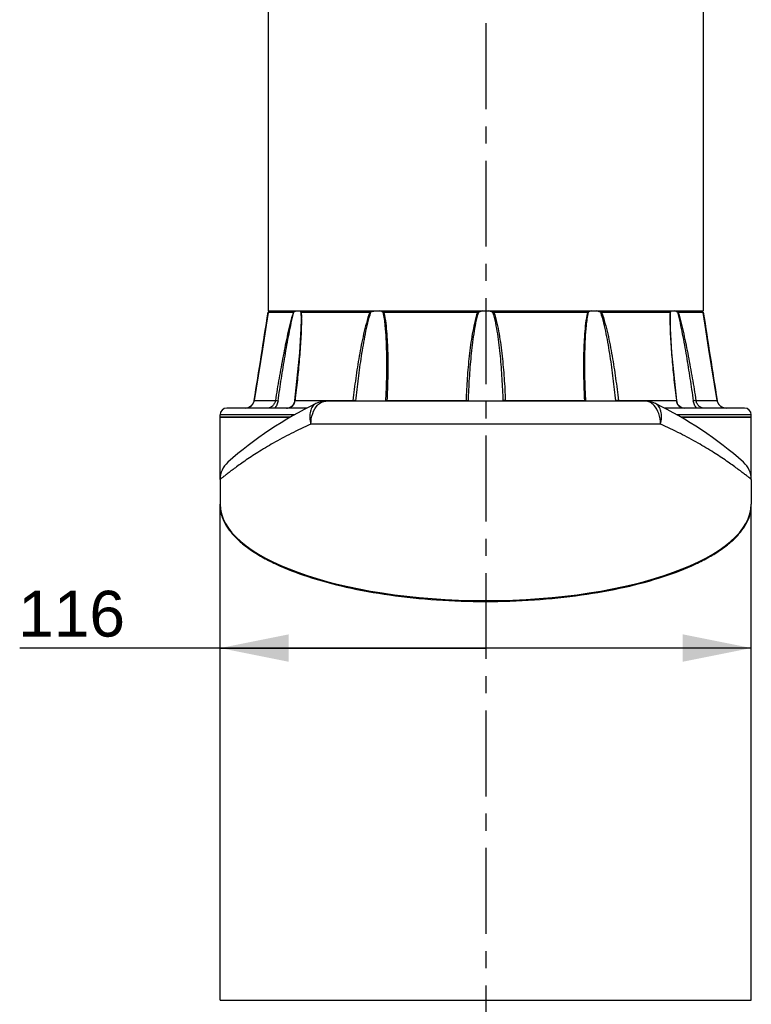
# Model space of a CAD drawing. Header units: millimetres. Extents: x 12 to 2508, y 25 to 1770.
# Tile 21 of 54: x 1840 to 2000, y 512 to 727. Entities that reach past the tile are written whole.
import ezdxf

# ---------------------------------------------------------------- set-up
doc = ezdxf.new("R2010")
doc.units = ezdxf.units.MM
doc.linetypes.add('CENTER', pattern=[0.6, 0.375, -0.075, 0.075, -0.075])
for name, color, linetype in [('ARM1_ABL15', 7, 'Continuous'), ('ARM1_PIPE_PBL16', 7, 'Continuous'), ('COVER_M_PBL56', 7, 'Continuous'), ('FLANGE_ARM1_PBL55', 7, 'Continuous'), ('HOLDER_M_PBL12', 7, 'Continuous'), ('HOLDER_M_PBL51', 7, 'Continuous'), ('MODULE_M_ABL11', 7, 'Continuous'), ('MODULE_M_ABL50', 7, 'Continuous'), ('오른쪽_7_VBL10', 7, 'Continuous')]:
    doc.layers.add(name, color=color, linetype=linetype)
doc.styles.get("Standard").update_dxf_attribs({"font": 'arial.ttf'})
doc.dimstyles.new('DIMSTYLE_6', dxfattribs={"dimtxt": 10, "dimasz": 15, "dimexe": 1, "dimexo": 0.5, "dimgap": 2.5, "dimtad": 1, "dimdsep": 46, "dimtxsty": 'Standard', "dimblk": '_FILLED', "dimblk1": '_FILLED', "dimblk2": '_FILLED', "dimcen": 0.09, "dimclrt": 134, "dimazin": 2, "dimtp": 0.3, "dimtm": 0.3, "dimtfac": 1, "dimtofl": 0, "dimtmove": 0, "dimatfit": 3, "dimldrblk": '_FILLED', "dimfxl": 1, "dimtolj": 1, "dimarcsym": 0})

# ---------------------------------------------------------------- blocks, each defined once
blk = doc.blocks.new('_FILLED')
at = {"color": 0, "linetype": 'ByBlock'}
blk.add_solid([(0, 0), (-1, 0.2), (-1, -0.2)], dxfattribs=at)
blk = doc.blocks.new('*D21')
at = {"color": 134, "transparency": 16777216}
for p, q in [((834.19, 985.96), (732.44, 985.96)), ((776.19, 985.96), (834.19, 985.96)), ((892.19, 985.96), (834.19, 985.96))]:
    blk.add_line(p, q, dxfattribs=at)
at = {"color": 134, "transparency": 16777216, "xscale": 15, "yscale": 15, "zscale": 15, "rotation": 180}
blk.add_blockref('_FILLED', (776.19, 985.96), dxfattribs=at)
at = {"color": 134, "transparency": 16777216, "xscale": 15, "yscale": 15, "zscale": 15}
blk.add_blockref('_FILLED', (892.19, 985.96), dxfattribs=at)
at = {"color": 134, "transparency": 16777216, "insert": (755.44, 998.46), "char_height": 10, "width": 23, "attachment_point": 3, "line_spacing_factor": 0.9}
blk.add_mtext('116', dxfattribs=at)
blk = doc.blocks.new('ARM1_PIPE_PBL16', base_point=(790.039, 998.228))
at = {"layer": 'ARM1_PIPE_PBL16', "color": 7}
for p, q in [((786.689, 1195.128), (786.689, 1059.528)), ((881.689, 1195.128), (881.689, 1059.528)), ((786.689, 1059.528), (881.689, 1059.528))]:
    blk.add_line(p, q, dxfattribs=at)
blk = doc.blocks.new('FLANGE_ARM1_PBL55', base_point=(834.19, 1047.45))
at = {"layer": 'FLANGE_ARM1_PBL55', "color": 7}
for p, q in [((792.15, 1059.23), (786.67, 1059.23)), ((786.67, 1059.23), (786.67, 1059.23)), ((786.73, 1059.29), (786.84, 1059.39)), ((786.84, 1059.39), (786.99, 1059.53)), ((793.87, 1057.78), (793.87, 1057.77)), ((808.89, 1059.23), (793.93, 1059.23)), ((832.41, 1059.23), (811.97, 1059.23)), ((856.41, 1059.23), (835.97, 1059.23)), ((874.45, 1059.23), (859.49, 1059.23)), ((874.51, 1057.78), (874.51, 1057.78)), ((881.7, 1059.23), (876.23, 1059.23)), ((881.39, 1059.53), (881.53, 1059.39)), ((881.53, 1059.39), (881.65, 1059.29)), ((881.7, 1059.23), (881.71, 1059.23)), ((812.54, 1047.55), (812.54, 1047.55)), ((855.84, 1047.55), (855.84, 1047.55)), ((795.14, 1038.33), (777.69, 1038.33)), ((781.65, 1038.33), (781.67, 1038.33)), ((783.56, 1039.67), (783.3, 1039.16)), ((783.65, 1040), (783.56, 1039.67)), ((812.34, 1039.95), (812.33, 1039.83)), ((856.05, 1039.83), (856.04, 1039.95)), ((890.69, 1038.33), (873.24, 1038.33)), ((885.07, 1039.17), (884.81, 1039.69)), ((885.08, 1039.16), (885.07, 1039.17)), ((776.19, 1036.33), (776.19, 1036.83)), ((776.19, 1036.33), (791.51, 1036.33)), ((876.88, 1036.33), (892.19, 1036.33)), ((892.19, 1036.33), (892.19, 1036.83))]:
    blk.add_line(p, q, dxfattribs=at)
at = {"layer": 'FLANGE_ARM1_PBL55', "color": 2}
for p, q in [((793.84, 1059.29), (793.87, 1057.78)), ((874.51, 1057.78), (874.53, 1059.29)), ((783.65, 1040), (788.28, 1040)), ((783.65, 1040), (783.65, 1040)), ((792.56, 1040), (805.21, 1040)), ((812.63, 1040), (829.9, 1040)), ((838.48, 1040), (855.75, 1040)), ((863.17, 1040), (875.82, 1040)), ((880.1, 1040), (884.73, 1040)), ((884.73, 1040), (884.73, 1040)), ((792.42, 1036.83), (776.19, 1036.83)), ((892.19, 1036.83), (875.95, 1036.83))]:
    blk.add_line(p, q, dxfattribs=at)
at = {"layer": 'FLANGE_ARM1_PBL55', "color": 7}
for points in [[(786.67, 1059.23), (786.25, 1056.46), (785.43, 1051.18), (783.65, 1040)], [(793.87, 1057.77), (793.83, 1055.72), (793.53, 1050.41), (792.47, 1039.98)], [(875.91, 1039.98), (874.85, 1050.4), (874.54, 1055.71), (874.51, 1057.78)], [(884.73, 1040), (882.95, 1051.14), (882.13, 1056.44), (881.71, 1059.23)], [(812.54, 1047.55), (812.53, 1045.99), (812.46, 1042.92), (812.34, 1039.95)], [(856.04, 1039.95), (855.92, 1042.91), (855.85, 1045.98), (855.84, 1047.55)], [(783.65, 1040), (783.57, 1039.69), (783.31, 1039.17), (782.92, 1038.76), (782.46, 1038.49), (781.95, 1038.35), (781.67, 1038.33)], [(792.47, 1039.98), (792.42, 1039.69), (792.23, 1039.17), (791.92, 1038.76), (791.5, 1038.48), (791.03, 1038.35), (790.72, 1038.33)], [(877.66, 1038.33), (877.37, 1038.35), (876.89, 1038.47), (876.48, 1038.74), (876.16, 1039.15), (875.97, 1039.67), (875.91, 1039.98)], [(886.71, 1038.33), (886.44, 1038.35), (885.94, 1038.48), (885.48, 1038.74), (885.09, 1039.15), (884.82, 1039.67), (884.73, 1040)]]:
    blk.add_lwpolyline(points, dxfattribs=at)
at = {"layer": 'FLANGE_ARM1_PBL55', "color": 2}
for centre, radius, start, end in [((-1110.19, 1347.93), 1918.7, 350.76492, 351.34623), ((746.04, 1057.79), 47.91, 359.9821, 0.1009), ((922.36, 1057.79), 47.94, 179.9011, 180.0178), ((2778.57, 1347.93), 1918.7, 188.65377, 189.23508), ((790.86, 1040.07), 1.72, 290.2834, 293.4277), ((789.93, 1040.32), 2.65, 352.2972, 353.1995), ((802.42, 1040.33), 2.8, 350.0366, 353.2763), ((805.04, 1035.99), 4.02, 82.9221, 85.4052), ((801.82, 1040.32), 4.05, 352.9471, 354.2971), ((806.41, 1040.28), 6.22, 355.8308, 357.4829), ((821.48, 1040.36), 8.43, 356.3381, 357.5581), ((817.51, 1040.34), 12.93, 357.7329, 358.1536), ((858.01, 1040.67), 20.08, 182.1502, 182.4194), ((846.9, 1040.36), 8.43, 182.4418, 183.6606), ((861.97, 1040.28), 6.22, 182.517, 184.1693), ((868.57, 1040.62), 6.09, 186.6354, 187.5293), ((863.34, 1035.99), 4.02, 94.599, 97.082), ((865.96, 1040.33), 2.8, 186.7236, 189.9633), ((878.45, 1040.32), 2.65, 186.8005, 187.7047)]:
    blk.add_arc(centre, radius, start, end, dxfattribs=at)
at = {"layer": 'FLANGE_ARM1_PBL55', "color": 7}
for centre, radius, start, end in [((834.18, 1055.41), 4.16, 98.1532, 111.3096), ((834.2, 1055.42), 4.15, 68.6703, 81.8669), ((777.69, 1036.83), 1.5, 90, 180), ((890.69, 1036.83), 1.5, 0, 90)]:
    blk.add_arc(centre, radius, start, end, dxfattribs=at)
for points, knots in [([(786.73, 1059.29), (786.71, 1059.27), (786.7, 1059.26), (786.68, 1059.24), (786.67, 1059.23), (786.67, 1059.23)], [0, 0, 0, 0, 0.697766, 0.908534, 1, 1, 1, 1]), ([(792.15, 1059.23), (792.18, 1059.23), (792.24, 1059.25), (792.3, 1059.27), (792.33, 1059.29)], [0, 0, 0, 0, 0.433396, 1, 1, 1, 1]), ([(793.02, 1059.53), (792.96, 1059.52), (792.73, 1059.45), (792.5, 1059.36), (792.33, 1059.29)], [0, 0, 0, 0, 0.225245, 1, 1, 1, 1]), ([(793.84, 1059.29), (793.83, 1059.34), (793.77, 1059.44), (793.67, 1059.51), (793.61, 1059.53)], [0, 0, 0, 0, 0.490608, 1, 1, 1, 1]), ([(793.84, 1059.29), (793.85, 1059.27), (793.87, 1059.24), (793.91, 1059.23), (793.93, 1059.23)], [0, 0, 0, 0, 0.444794, 1, 1, 1, 1]), ([(808.89, 1059.23), (808.91, 1059.23), (809, 1059.24), (809.08, 1059.26), (809.14, 1059.29)], [0, 0, 0, 0, 0.233936, 1, 1, 1, 1]), ([(810.08, 1059.53), (810, 1059.52), (809.68, 1059.46), (809.37, 1059.37), (809.14, 1059.29)], [0, 0, 0, 0, 0.243825, 1, 1, 1, 1]), ([(811.77, 1059.29), (811.72, 1059.31), (811.52, 1059.43), (811.28, 1059.5), (811.11, 1059.53)], [0, 0, 0, 0, 0.234267, 1, 1, 1, 1]), ([(811.77, 1059.29), (811.79, 1059.28), (811.85, 1059.25), (811.92, 1059.23), (811.97, 1059.23)], [0, 0, 0, 0, 0.224189, 1, 1, 1, 1]), ([(832.41, 1059.23), (832.43, 1059.23), (832.52, 1059.24), (832.61, 1059.26), (832.67, 1059.29)], [0, 0, 0, 0, 0.256999, 1, 1, 1, 1]), ([(835.71, 1059.29), (835.73, 1059.28), (835.81, 1059.25), (835.9, 1059.23), (835.97, 1059.23)], [0, 0, 0, 0, 0.242297, 1, 1, 1, 1]), ([(856.41, 1059.23), (856.43, 1059.23), (856.49, 1059.24), (856.56, 1059.26), (856.61, 1059.29)], [0, 0, 0, 0, 0.281312, 1, 1, 1, 1]), ([(857.27, 1059.53), (857.21, 1059.52), (856.98, 1059.47), (856.75, 1059.37), (856.61, 1059.29)], [0, 0, 0, 0, 0.267606, 1, 1, 1, 1]), ([(859.23, 1059.29), (859.16, 1059.31), (858.85, 1059.42), (858.54, 1059.49), (858.3, 1059.53)], [0, 0, 0, 0, 0.255332, 1, 1, 1, 1]), ([(859.23, 1059.29), (859.26, 1059.28), (859.34, 1059.25), (859.42, 1059.23), (859.49, 1059.23)], [0, 0, 0, 0, 0.26227, 1, 1, 1, 1]), ([(874.45, 1059.23), (874.47, 1059.23), (874.51, 1059.24), (874.53, 1059.27), (874.53, 1059.29)], [0, 0, 0, 0, 0.555208, 1, 1, 1, 1]), ([(874.76, 1059.53), (874.71, 1059.51), (874.61, 1059.44), (874.55, 1059.34), (874.53, 1059.29)], [0, 0, 0, 0, 0.509392, 1, 1, 1, 1]), ([(876.05, 1059.29), (875.99, 1059.31), (875.77, 1059.41), (875.53, 1059.49), (875.36, 1059.53)], [0, 0, 0, 0, 0.273436, 1, 1, 1, 1]), ([(876.05, 1059.29), (876.08, 1059.27), (876.14, 1059.25), (876.2, 1059.23), (876.23, 1059.23)], [0, 0, 0, 0, 0.5666, 1, 1, 1, 1]), ([(881.71, 1059.23), (881.7, 1059.23), (881.7, 1059.24), (881.68, 1059.26), (881.66, 1059.27), (881.65, 1059.29)], [0, 0, 0, 0, 0.091488, 0.302257, 1, 1, 1, 1])]:
    blk.add_open_spline(points, degree=3, knots=knots, dxfattribs=at)
at = {"layer": 'FLANGE_ARM1_PBL55', "color": 2}
for points, knots in [([(792.15, 1059.23), (791.91, 1058.46), (791.5, 1056.89), (790.76, 1053.71), (789.95, 1049.69), (789.07, 1044.86), (788.53, 1041.62), (788.28, 1040)], [0, 0, 0, 0, 0.123698, 0.248456, 0.498852, 0.749497, 1, 1, 1, 1]), ([(788.87, 1039.92), (789.1, 1041.55), (789.58, 1044.8), (790.36, 1049.66), (791.08, 1053.7), (791.74, 1056.91), (792.11, 1058.5), (792.33, 1059.29)], [0, 0, 0, 0, 0.250389, 0.500899, 0.75119, 0.876073, 1, 1, 1, 1]), ([(793.96, 1057.77), (793.96, 1056.31), (793.84, 1053.36), (793.51, 1048.93), (793.08, 1044.47), (792.74, 1041.49), (792.56, 1040)], [0, 0, 0, 0, 0.246487, 0.496314, 0.74768, 1, 1, 1, 1]), ([(793.93, 1059.23), (793.93, 1059.12), (793.95, 1058.67), (793.96, 1058.21), (793.96, 1057.87)], [0, 0, 0, 0, 0.247906, 1, 1, 1, 1]), ([(808.89, 1059.23), (808.6, 1058.47), (808.12, 1056.9), (807.53, 1054.51), (807.02, 1052.11), (806.42, 1048.89), (805.8, 1044.86), (805.39, 1041.62), (805.21, 1040)], [0, 0, 0, 0, 0.125369, 0.250705, 0.375919, 0.501001, 0.750761, 1, 1, 1, 1]), ([(805.86, 1039.92), (806.02, 1041.55), (806.38, 1044.8), (806.94, 1048.86), (807.47, 1052.09), (807.92, 1054.51), (808.44, 1056.92), (808.88, 1058.51), (809.14, 1059.29)], [0, 0, 0, 0, 0.24938, 0.499173, 0.624229, 0.749369, 0.874696, 1, 1, 1, 1]), ([(811.77, 1059.29), (811.97, 1058.33), (812.21, 1056.39), (812.42, 1053.46), (812.52, 1050.51), (812.54, 1048.54), (812.54, 1047.55)], [0, 0, 0, 0, 0.247997, 0.49792, 0.748658, 1, 1, 1, 1]), ([(811.97, 1059.23), (812.15, 1058.46), (812.39, 1056.89), (812.61, 1054.5), (812.75, 1052.1), (812.84, 1048.88), (812.83, 1044.85), (812.71, 1041.62), (812.63, 1040)], [0, 0, 0, 0, 0.123153, 0.247383, 0.372168, 0.497311, 0.748307, 1, 1, 1, 1]), ([(832.41, 1059.23), (832.14, 1058.47), (831.73, 1056.9), (831.25, 1054.51), (830.88, 1052.11), (830.48, 1048.89), (830.13, 1044.86), (829.96, 1041.62), (829.9, 1040)], [0, 0, 0, 0, 0.125134, 0.250221, 0.375268, 0.50028, 0.750196, 1, 1, 1, 1]), ([(830.43, 1039.92), (830.48, 1041.55), (830.63, 1044.8), (830.95, 1048.86), (831.3, 1052.09), (831.63, 1054.51), (832.05, 1056.92), (832.43, 1058.51), (832.67, 1059.29)], [0, 0, 0, 0, 0.249832, 0.499756, 0.624759, 0.749765, 0.874892, 1, 1, 1, 1]), ([(835.71, 1059.29), (835.95, 1058.51), (836.33, 1056.92), (836.75, 1054.51), (837.08, 1052.09), (837.43, 1048.86), (837.74, 1044.8), (837.89, 1041.55), (837.95, 1039.92)], [0, 0, 0, 0, 0.125108, 0.250235, 0.37524, 0.500244, 0.750167, 1, 1, 1, 1]), ([(835.97, 1059.23), (836.24, 1058.47), (836.65, 1056.9), (837.13, 1054.51), (837.5, 1052.11), (837.89, 1048.89), (838.25, 1044.86), (838.42, 1041.62), (838.48, 1040)], [0, 0, 0, 0, 0.125134, 0.250221, 0.375268, 0.50028, 0.750196, 1, 1, 1, 1]), ([(856.41, 1059.23), (856.23, 1058.46), (855.99, 1056.89), (855.77, 1054.5), (855.63, 1052.1), (855.54, 1048.88), (855.55, 1044.85), (855.67, 1041.62), (855.75, 1040)], [0, 0, 0, 0, 0.123153, 0.247383, 0.372168, 0.497311, 0.748307, 1, 1, 1, 1]), ([(855.84, 1047.55), (855.84, 1048.54), (855.86, 1050.51), (855.96, 1053.46), (856.17, 1056.39), (856.41, 1058.33), (856.61, 1059.29)], [0, 0, 0, 0, 0.251342, 0.50208, 0.752003, 1, 1, 1, 1]), ([(859.23, 1059.29), (859.5, 1058.51), (859.93, 1056.92), (860.46, 1054.51), (860.91, 1052.09), (861.44, 1048.86), (862, 1044.8), (862.36, 1041.55), (862.52, 1039.92)], [0, 0, 0, 0, 0.125304, 0.250632, 0.375771, 0.500827, 0.75062, 1, 1, 1, 1]), ([(859.49, 1059.23), (859.78, 1058.47), (860.26, 1056.9), (860.85, 1054.51), (861.36, 1052.11), (861.96, 1048.89), (862.58, 1044.86), (862.99, 1041.62), (863.17, 1040)], [0, 0, 0, 0, 0.125369, 0.250705, 0.375919, 0.501001, 0.750761, 1, 1, 1, 1]), ([(874.45, 1059.23), (874.44, 1059.12), (874.43, 1058.67), (874.42, 1058.21), (874.42, 1057.87)], [0, 0, 0, 0, 0.247905, 1, 1, 1, 1]), ([(874.42, 1057.77), (874.42, 1056.31), (874.54, 1053.36), (874.87, 1048.93), (875.29, 1044.47), (875.63, 1041.49), (875.82, 1040)], [0, 0, 0, 0, 0.246487, 0.496314, 0.74768, 1, 1, 1, 1]), ([(876.05, 1059.29), (876.27, 1058.5), (876.64, 1056.91), (877.3, 1053.7), (878.02, 1049.66), (878.8, 1044.8), (879.28, 1041.55), (879.51, 1039.92)], [0, 0, 0, 0, 0.123927, 0.24881, 0.499101, 0.749611, 1, 1, 1, 1]), ([(876.23, 1059.23), (876.47, 1058.46), (876.88, 1056.89), (877.62, 1053.71), (878.43, 1049.69), (879.31, 1044.86), (879.85, 1041.62), (880.1, 1040)], [0, 0, 0, 0, 0.123698, 0.248456, 0.498852, 0.749497, 1, 1, 1, 1]), ([(781.67, 1038.33), (781.89, 1038.33), (782.36, 1038.41), (782.98, 1038.75), (783.45, 1039.31), (783.61, 1039.77), (783.65, 1040)], [0, 0, 0, 0, 0.240309, 0.492906, 0.746498, 1, 1, 1, 1]), ([(788.28, 1040), (788.24, 1039.77), (788.08, 1039.31), (787.66, 1038.77), (787.17, 1038.43), (786.81, 1038.33), (786.65, 1038.33)], [0, 0, 0, 0, 0.286991, 0.564076, 0.809799, 1, 1, 1, 1]), ([(788.87, 1039.92), (788.83, 1039.61), (788.65, 1039.02), (788.28, 1038.52), (788.07, 1038.31)], [0, 0, 0, 0, 0.508956, 1, 1, 1, 1]), ([(788.28, 1040), (788.36, 1040), (788.56, 1039.97), (788.76, 1039.94), (788.87, 1039.92)], [0, 0, 0, 0, 0.416552, 1, 1, 1, 1]), ([(791.55, 1038.49), (791.69, 1038.55), (791.96, 1038.71), (792.37, 1039.18), (792.51, 1039.65), (792.56, 1039.96)], [0, 0, 0, 0, 0.24782, 0.492856, 1, 1, 1, 1]), ([(792.56, 1040), (792.54, 1040), (792.51, 1040), (792.47, 1039.99), (792.47, 1039.98)], [0, 0, 0, 0, 0.706368, 1, 1, 1, 1]), ([(805.21, 1040), (805.22, 1040), (805.27, 1040), (805.32, 1040), (805.37, 1039.99)], [0, 0, 0, 0, 0.232967, 1, 1, 1, 1]), ([(805.54, 1039.98), (805.57, 1039.97), (805.67, 1039.96), (805.78, 1039.94), (805.86, 1039.92)], [0, 0, 0, 0, 0.278883, 1, 1, 1, 1]), ([(812.63, 1040), (812.59, 1040), (812.52, 1040), (812.43, 1039.99), (812.37, 1039.97), (812.34, 1039.96), (812.34, 1039.95)], [0, 0, 0, 0, 0.391358, 0.699253, 0.902159, 1, 1, 1, 1]), ([(829.9, 1040), (829.96, 1040), (830.07, 1040), (830.23, 1039.98), (830.35, 1039.96), (830.41, 1039.94), (830.43, 1039.92)], [0, 0, 0, 0, 0.329984, 0.629222, 0.861216, 1, 1, 1, 1]), ([(838.48, 1040), (838.42, 1040), (838.3, 1040), (838.15, 1039.98), (838.03, 1039.96), (837.97, 1039.94), (837.95, 1039.92)], [0, 0, 0, 0, 0.329993, 0.629233, 0.861224, 1, 1, 1, 1]), ([(855.75, 1040), (855.79, 1040), (855.86, 1040), (855.95, 1039.99), (856, 1039.97), (856.04, 1039.96), (856.04, 1039.95)], [0, 0, 0, 0, 0.391343, 0.699232, 0.902149, 1, 1, 1, 1]), ([(862.84, 1039.98), (862.81, 1039.97), (862.7, 1039.96), (862.6, 1039.94), (862.52, 1039.92)], [0, 0, 0, 0, 0.278892, 1, 1, 1, 1]), ([(863.17, 1040), (863.16, 1040), (863.11, 1040), (863.05, 1040), (863.01, 1039.99)], [0, 0, 0, 0, 0.232949, 1, 1, 1, 1]), ([(875.82, 1040), (875.84, 1040), (875.86, 1040), (875.91, 1039.99), (875.91, 1039.98)], [0, 0, 0, 0, 0.706396, 1, 1, 1, 1]), ([(875.82, 1039.96), (875.85, 1039.73), (875.97, 1039.29), (876.36, 1038.73), (876.97, 1038.39), (877.42, 1038.33), (877.66, 1038.33)], [0, 0, 0, 0, 0.254432, 0.497376, 0.742512, 1, 1, 1, 1]), ([(880.1, 1040), (880.02, 1040), (879.82, 1039.97), (879.62, 1039.94), (879.51, 1039.92)], [0, 0, 0, 0, 0.416559, 1, 1, 1, 1]), ([(880.3, 1038.32), (880.08, 1038.53), (879.82, 1038.9), (879.6, 1039.47), (879.53, 1039.77), (879.51, 1039.92)], [0, 0, 0, 0, 0.490576, 0.744352, 1, 1, 1, 1]), ([(881.72, 1038.33), (881.57, 1038.33), (881.21, 1038.43), (880.72, 1038.77), (880.3, 1039.31), (880.14, 1039.77), (880.1, 1040)], [0, 0, 0, 0, 0.190201, 0.435933, 0.713024, 1, 1, 1, 1]), ([(884.73, 1040), (884.77, 1039.77), (884.93, 1039.31), (885.4, 1038.75), (886.02, 1038.41), (886.49, 1038.33), (886.71, 1038.33)], [0, 0, 0, 0, 0.253524, 0.507122, 0.759714, 1, 1, 1, 1])]:
    blk.add_open_spline(points, degree=3, knots=knots, dxfattribs=at)
for points in [[(790.72, 1038.33), (790.86, 1038.33), (791, 1038.34), (791.14, 1038.36)], [(791.14, 1038.36), (791.25, 1038.38), (791.36, 1038.41), (791.46, 1038.45)]]:
    blk.add_open_spline(points, degree=3, dxfattribs=at)
blk = doc.blocks.new('ARM1_ABL15', base_point=(790.04, 1010.33))
at = {"layer": 'ARM1_PIPE_PBL16'}
blk.add_blockref('ARM1_PIPE_PBL16', (790.04, 998.23), dxfattribs=at)
at = {"layer": 'FLANGE_ARM1_PBL55'}
blk.add_blockref('FLANGE_ARM1_PBL55', (834.19, 1047.45), dxfattribs=at)
blk = doc.blocks.new('HOLDER_M_PBL51', base_point=(834.19, 963.21))
at = {"layer": 'HOLDER_M_PBL51', "color": 7}
for p, q in [((776.19, 909.13), (776.19, 1017.23)), ((892.19, 967.33), (892.19, 1017.23)), ((776.19, 967.33), (776.19, 967.33)), ((892.19, 909.13), (892.19, 967.33)), ((776.19, 909.13), (892.19, 909.13))]:
    blk.add_line(p, q, dxfattribs=at)
for centre, radius, start, end in [((783.85, 1017.23), 7.66, 179.4685, 180), ((884.53, 1017.23), 7.66, 0, 0.5444), ((784.68, 1017.38), 8.51, 193.036, 199.934), ((883.41, 1017.47), 8.81, 339.9743, 342.9706)]:
    blk.add_arc(centre, radius, start, end, dxfattribs=at)
for points, knots in [([(776.19, 1017.23), (776.19, 1017.08), (776.21, 1016.49), (776.29, 1015.89), (776.39, 1015.46)], [0, 0, 0, 0, 0.248289, 1, 1, 1, 1]), ([(891.83, 1014.89), (891.89, 1015.08), (892.1, 1015.85), (892.19, 1016.64), (892.19, 1017.23)], [0, 0, 0, 0, 0.254783, 1, 1, 1, 1]), ([(776.68, 1014.48), (777.16, 1013.16), (778.41, 1011.25), (780.64, 1009.05), (782.82, 1007.37), (785.4, 1005.77), (789.54, 1003.65), (795.66, 1001.31), (804.01, 999.08), (813.43, 997.4), (823.59, 996.36), (834.16, 996.01), (844.72, 996.36), (854.89, 997.39), (864.31, 999.06), (872.67, 1001.29), (878.8, 1003.63), (882.94, 1005.75), (885.53, 1007.35), (887.71, 1009.03), (889.95, 1011.22), (891.21, 1013.14), (891.69, 1014.45)], [0, 0, 0, 0, 0.03354, 0.05314, 0.074959, 0.099141, 0.12575, 0.186137, 0.255475, 0.332337, 0.414651, 0.499839, 0.585034, 0.667371, 0.744269, 0.813654, 0.874096, 0.900734, 0.924946, 0.946794, 0.96642, 1, 1, 1, 1])]:
    blk.add_open_spline(points, degree=3, knots=knots, dxfattribs=at)
blk = doc.blocks.new('COVER_M_PBL56', base_point=(834.19, 1028.6))
at = {"layer": 'COVER_M_PBL56', "color": 7}
for p, q in [((869.06, 1039.83), (799.32, 1039.83)), ((776.19, 1022.75), (776.19, 1017.38)), ((892.19, 1022.75), (892.19, 1017.38))]:
    blk.add_line(p, q, dxfattribs=at)
at = {"layer": 'COVER_M_PBL56', "color": 2}
blk.add_line((872.35, 1034.83), (796.03, 1034.83), dxfattribs=at)
at = {"layer": 'COVER_M_PBL56', "color": 7}
for centre, radius, start, end in [((834.19, 962.83), 85, 115.8419, 131.4908), ((799.32, 1034.83), 5, 90, 115.8421), ((869.06, 1034.83), 5, 64.158, 90), ((834.19, 962.83), 85, 48.5092, 64.1581), ((781.19, 1022.75), 5, 131.4912, 180), ((887.19, 1022.75), 5, 0, 48.5089)]:
    blk.add_arc(centre, radius, start, end, dxfattribs=at)
blk.add_ellipse((834.19, 1017.38), major_axis=(58, 0), ratio=0.362931, start_param=3.141593, end_param=6.283185, dxfattribs=at)
at = {"layer": 'COVER_M_PBL56', "color": 2}
for points, knots in [([(797.14, 1039.33), (796.99, 1039.25), (796.7, 1039.07), (796.22, 1038.53), (795.83, 1037.58), (795.73, 1036.25), (795.9, 1035.31), (796.03, 1034.83)], [0, 0, 0, 0, 0.099561, 0.203157, 0.432264, 0.699661, 1, 1, 1, 1]), ([(796.03, 1034.83), (796.03, 1035.62), (796.25, 1037.12), (797, 1038.48), (797.48, 1038.98)], [0, 0, 0, 0, 0.532477, 1, 1, 1, 1]), ([(797.48, 1038.98), (797.74, 1039.24), (798.3, 1039.66), (798.99, 1039.83), (799.32, 1039.83)], [0, 0, 0, 0, 0.523456, 1, 1, 1, 1]), ([(870.95, 1038.92), (870.69, 1039.19), (870.12, 1039.65), (869.4, 1039.83), (869.06, 1039.83)], [0, 0, 0, 0, 0.524976, 1, 1, 1, 1]), ([(872.35, 1034.83), (872.35, 1035.61), (872.13, 1037.08), (871.42, 1038.42), (870.95, 1038.92)], [0, 0, 0, 0, 0.531368, 1, 1, 1, 1]), ([(872.35, 1034.83), (872.48, 1035.31), (872.64, 1036.25), (872.55, 1037.58), (872.16, 1038.53), (871.67, 1039.07), (871.39, 1039.26), (871.24, 1039.33)], [0, 0, 0, 0, 0.300323, 0.567729, 0.796836, 0.900437, 1, 1, 1, 1]), ([(796.03, 1034.83), (794.56, 1034.18), (791.79, 1032.86), (787.93, 1030.78), (784.56, 1028.76), (782.1, 1027.14), (780.39, 1025.95), (779.32, 1025.17), (778.4, 1024.48), (777.63, 1023.9), (777.1, 1023.48), (776.75, 1023.2), (776.56, 1023.05), (776.4, 1022.93), (776.29, 1022.83), (776.22, 1022.79), (776.2, 1022.76), (776.19, 1022.75)], [0, 0, 0, 0, 0.20641, 0.395418, 0.564771, 0.711721, 0.775729, 0.832766, 0.882307, 0.923805, 0.956731, 0.969839, 0.980637, 0.989077, 0.995132, 0.998779, 1, 1, 1, 1]), ([(892.19, 1022.75), (892.18, 1022.76), (892.15, 1022.78), (892.09, 1022.84), (891.98, 1022.92), (891.74, 1023.11), (891.35, 1023.43), (890.75, 1023.9), (889.98, 1024.48), (889.06, 1025.17), (887.99, 1025.95), (886.28, 1027.14), (883.82, 1028.76), (880.45, 1030.78), (876.59, 1032.86), (873.82, 1034.18), (872.35, 1034.83)], [0, 0, 0, 0, 0.001217, 0.004861, 0.010917, 0.019359, 0.043256, 0.076181, 0.117668, 0.167198, 0.224231, 0.288237, 0.435193, 0.604568, 0.793568, 1, 1, 1, 1])]:
    blk.add_open_spline(points, degree=3, knots=knots, dxfattribs=at)
blk = doc.blocks.new('MODULE_M_ABL50', base_point=(834.19, 963.21))
at = {"layer": 'COVER_M_PBL56'}
blk.add_blockref('COVER_M_PBL56', (834.19, 1028.6), dxfattribs=at)
at = {"layer": 'HOLDER_M_PBL51'}
blk.add_blockref('HOLDER_M_PBL51', (834.19, 963.21), dxfattribs=at)
blk = doc.blocks.new('HOLDER_M_PBL12', base_point=(812.316, 1011.144))
at = {"layer": 'HOLDER_M_PBL12', "color": 7}
for p, q in [((791.505, 1036.328), (776.189, 1036.328)), ((776.189, 1022.753), (776.189, 1036.328)), ((892.189, 1036.328), (876.875, 1036.328)), ((892.189, 1022.753), (892.189, 1036.328)), ((776.189, 1017.228), (776.189, 1017.378)), ((892.189, 1017.228), (892.189, 1017.378))]:
    blk.add_line(p, q, dxfattribs=at)
at = {"layer": 'HOLDER_M_PBL12', "color": 134}
dim = blk.add_linear_dim(base=(892.189, 985.96), p1=(776.189, 1036.328), p2=(892.189, 1036.328), dimstyle='DIMSTYLE_6', dxfattribs=at)
dim.commit()
dim.dimension.update_dxf_attribs({"geometry": '*D21', "text_midpoint": (744.222, 985.96), "dimtype": 128})
blk = doc.blocks.new('MODULE_M_ABL11', base_point=(812.32, 1011.14))
at = {"layer": 'HOLDER_M_PBL12'}
blk.add_blockref('HOLDER_M_PBL12', (812.32, 1011.14), dxfattribs=at)
blk = doc.blocks.new('오른쪽_7_VBL10', base_point=(790.04, 1261.83))
at = {"layer": 'ARM1_ABL15'}
blk.add_blockref('ARM1_ABL15', (790.04, 1010.33), dxfattribs=at)
at = {"layer": 'MODULE_M_ABL11'}
blk.add_blockref('MODULE_M_ABL11', (812.32, 1011.14), dxfattribs=at)
at = {"layer": 'MODULE_M_ABL50'}
blk.add_blockref('MODULE_M_ABL50', (834.19, 963.21), dxfattribs=at)

msp = doc.modelspace()

# ---------------------------------------------------------------- linework, layer by layer
at = {"color": 1, "linetype": 'CENTER', "ltscale": 50}
msp.add_line((1942, 1325.75), (1942, 425.75), dxfattribs=at)

# ---------------------------------------------------------------- block references
at = {"layer": '오른쪽_7_VBL10'}
msp.add_blockref('오른쪽_7_VBL10', (1897.85, 865.25), dxfattribs=at)

doc.saveas('drawing.dxf')
